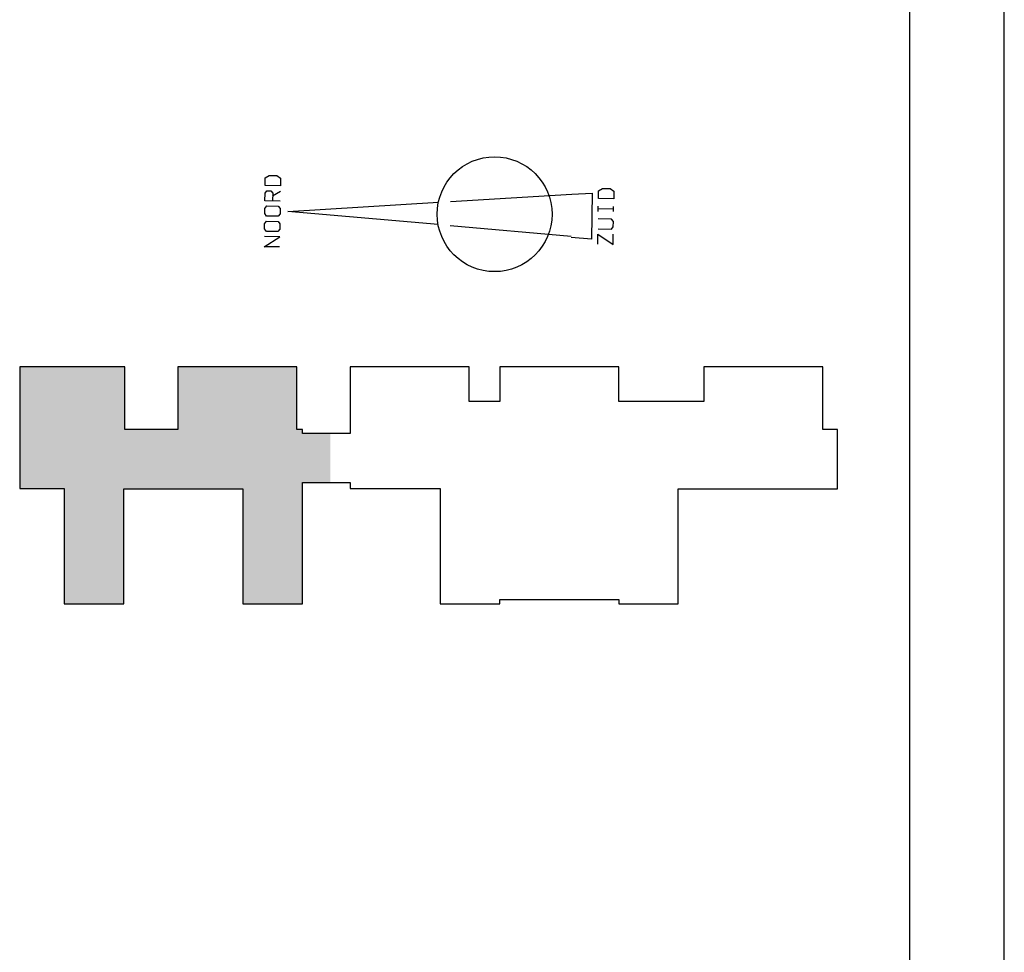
# Model space of a CAD drawing. Header units: millimetres. Extents: x -3157 to 118900, y 0 to 413637.
# Tile 23 of 25: x 108482 to 118900, y 9866 to 19731. Entities that reach past the tile are written whole.
import ezdxf

# ---------------------------------------------------------------- set-up
doc = ezdxf.new("R2010")
doc.units = ezdxf.units.MM
doc.header["$LTSCALE"] = 100
for name, color, linetype in [('00KAD025', 2, 'CONTINUOUS'), ('00KAD070', 5, 'CONTINUOUS'), ('AL$1----_ALGEMEEN', 7, 'CONTINUOUS'), ('AL$2----_RENVOOI', 7, 'CONTINUOUS'), ('AL$5----_NOORDPIJL', 7, 'CONTINUOUS'), ('BL$4----', 7, 'CONTINUOUS')]:
    doc.layers.add(name, color=color, linetype=linetype)

msp = doc.modelspace()

# ---------------------------------------------------------------- hatches: boundary and pattern name
at = {"layer": 'BL$4----'}
msp.add_hatch(color=8, dxfattribs=at).paths.add_polyline_path([(111768.2, 15352.1), (111472.5, 15352.1), (111472.5, 15397.8), (111416, 15397.8), (111416, 16060.4), (110156.7, 16060.4), (110156.7, 15397.8), (109595.6, 15397.8), (109595.6, 16060.4), (108481.9, 16060.4), (108481.9, 14773), (108954, 14773), (108954, 13553.5), (109584.7, 13553.5), (109584.7, 14767), (110841.8, 14767), (110841.8, 13553.5), (111472.5, 13553.5), (111472.5, 14833.9), (111768.2, 14833.9)])

# ---------------------------------------------------------------- linework, layer by layer
at = {"layer": '00KAD025', "linetype": 'Continuous'}
msp.add_line((118900, 0), (118900, 84100), dxfattribs=at)
at = {"layer": '00KAD070', "linetype": 'Continuous'}
msp.add_line((117900, 1000), (117900, 83100), dxfattribs=at)
at = {"layer": 'AL$1----_ALGEMEEN', "color": 8}
msp.add_circle((113506.6, 17673.5), 607.6, dxfattribs=at)
at = {"layer": 'AL$2----_RENVOOI', "color": 8}
msp.add_lwpolyline([(108481.9, 16060.4), (108481.9, 14773), (108954, 14773), (108954, 13553.5), (109584.7, 13553.5), (109584.7, 14767), (110841.8, 14767), (110841.8, 13553.5), (111472.5, 13553.5), (111472.5, 14833.9), (111977.1, 14833.9), (111977.1, 14773), (112931.8, 14773), (112931.8, 13553.5), (113562.6, 13553.5), (113562.6, 13599.1), (114819.6, 13599.1), (114819.6, 13553.5), (115450.4, 13553.5), (115450.4, 14767), (117136.3, 14767), (117136.3, 15397.8), (116978.2, 15397.8), (116978.2, 16060.4), (115719, 16060.4), (115719, 15693.1), (114820.8, 15693.1), (114820.8, 16060.4), (113561.5, 16060.4), (113561.5, 15693.1), (113236.4, 15693.1), (113236.4, 16060.4), (111977.1, 16060.4), (111977.1, 15352.1), (111472.5, 15352.1), (111472.5, 15397.8), (111416, 15397.8), (111416, 16060.4), (110156.7, 16060.4), (110156.7, 15397.8), (109595.6, 15397.8), (109595.6, 16060.4)], close=True, dxfattribs=at)
at = {"layer": 'AL$5----_NOORDPIJL', "color": 8}
for points in [[(111240.9, 17975.2), (111079.1, 17977.4), (111080.2, 18058.2), (111121, 18083.9), (111202, 18082.8), (111242, 18056), (111240.9, 17975.2)], [(111238.6, 17813.2), (111076.8, 17815.5), (111077.9, 17896.4), (111098.5, 17922.4), (111139, 17921.8), (111158.9, 17895.3), (111157.8, 17814.3)], [(114766.7, 17837.9), (114605.5, 17840.1), (114606.6, 17920.7), (114647.3, 17946.4), (114727.9, 17945.3), (114767.8, 17918.5), (114766.7, 17837.9)], [(111158.5, 17867), (111240.1, 17918.4)], [(113040.2, 17807.9), (114324.3, 17885.3)], [(114324.3, 17885.3), (114537.8, 17895.6), (114531.1, 17409.7), (114317.9, 17426)], [(111216.3, 17651.7), (111094.8, 17653.4), (111074.9, 17679.9), (111075.7, 17734.6), (111096.3, 17760.6), (111217.8, 17758.9), (111237.5, 17732.4), (111236.7, 17677.7), (111216.3, 17651.7)], [(112908.7, 17563.7), (111319.2, 17703.9), (112912, 17799.9)], [(114603.6, 17703.1), (114604.3, 17757.5)], [(114604, 17732.5), (114765.2, 17730.3)], [(114764.8, 17700.8), (114765.6, 17755.2)], [(114603.1, 17517.6), (114742, 17515.7), (114762.6, 17541.7), (114763.4, 17596), (114743.5, 17622.6), (114602.5, 17624.5)], [(111214.1, 17489.9), (111092.6, 17491.6), (111072.7, 17518.1), (111073.4, 17572.7), (111094.1, 17598.8), (111215.5, 17597.1), (111235.2, 17570.4), (111234.5, 17515.9), (111214.1, 17489.9)], [(114318.1, 17439.1), (113036.7, 17552)], [(111231.9, 17327.6), (111070.1, 17329.9), (111233.4, 17434.9), (111071.6, 17437.1)], [(114598.8, 17356.4), (114600.3, 17463.3), (114760, 17354.2), (114761.5, 17461.1)]]:
    msp.add_lwpolyline(points, dxfattribs=at)

doc.saveas('drawing.dxf')
